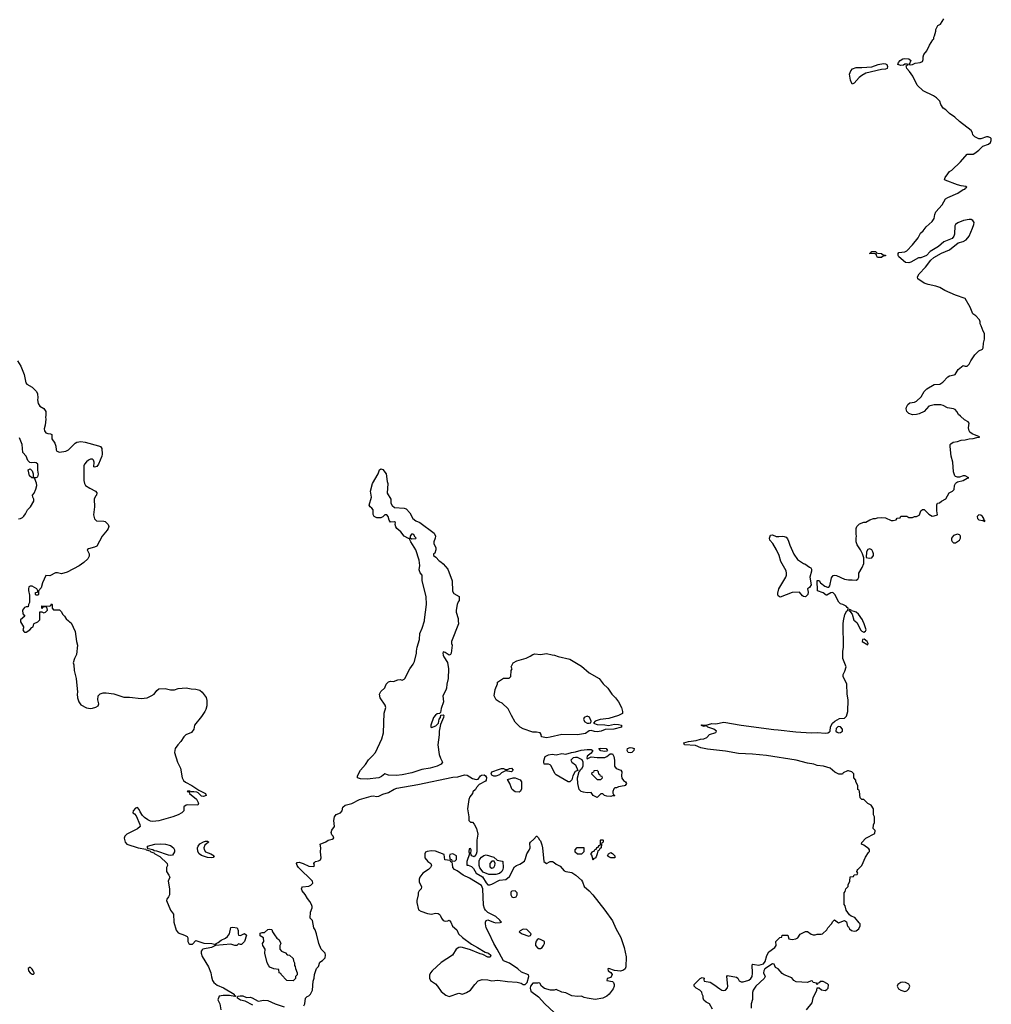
# Model space of a CAD drawing. Header units: inches. Extents: x 1793664 to 1898134, y 335751 to 468181.
# Tile 13 of 33: x 1873422 to 1883398, y 366065 to 376170. Entities that reach past the tile are written whole.
import ezdxf

# ---------------------------------------------------------------- set-up
doc = ezdxf.new("R2010")
doc.units = ezdxf.units.IN
doc.header["$MEASUREMENT"] = 0
for name, color, linetype in [('B8376', 7, 'Continuous'), ('B8377', 7, 'Continuous'), ('B8386', 7, 'Continuous'), ('B8387', 7, 'Continuous')]:
    doc.layers.add(name, color=color, linetype=linetype)

msp = doc.modelspace()

# ---------------------------------------------------------------- linework, layer by layer
at = {"layer": 'B8376', "color": 6, "elevation": 200}
for points in [[(1873432, 370000), (1873432, 369990), (1873460, 369940), (1873462, 369930), (1873456, 369910), (1873466, 369890), (1873470, 369885), (1873490, 369885), (1873526, 369910), (1873547, 369933), (1873562, 369938), (1873566, 369970), (1873570, 369974), (1873610, 369992), (1873618, 370000)], [(1873922, 370000), (1873932, 369992), (1873950, 369982), (1873991, 369890), (1874005, 369790), (1874016, 369750), (1874004, 369656), (1873984, 369616), (1873972, 369570), (1873978, 369550), (1873981, 369490), (1874003, 369410), (1874014, 369270), (1874011, 369250), (1874017, 369210), (1874031, 369170), (1874050, 369138), (1874108, 369108), (1874150, 369102), (1874170, 369105), (1874204, 369116), (1874229, 369130), (1874233, 369150), (1874225, 369190), (1874229, 369230), (1874237, 369243), (1874250, 369251), (1874278, 369262), (1874310, 369263), (1874390, 369253), (1874490, 369218), (1874550, 369219), (1874670, 369203), (1874730, 369212), (1874773, 369230), (1874804, 369250), (1874830, 369285), (1874850, 369302), (1874915, 369305), (1874970, 369294), (1875010, 369294), (1875050, 369307), (1875130, 369315), (1875182, 369302), (1875230, 369301), (1875270, 369291), (1875296, 369270), (1875335, 369215), (1875343, 369183), (1875344, 369130), (1875334, 369090), (1875324, 369070), (1875290, 369019), (1875216, 368930), (1875211, 368889), (1875186, 368854), (1875128, 368832), (1875107, 368810), (1875077, 368763), (1875045, 368730), (1875020, 368690), (1875013, 368650), (1875042, 368550), (1875073, 368490), (1875090, 368390), (1875104, 368364), (1875124, 368344), (1875190, 368312), (1875262, 368262), (1875331, 368230), (1875336, 368210), (1875310, 368197), (1875290, 368201), (1875255, 368235), (1875241, 368241), (1875210, 368246), (1875185, 368245), (1875170, 368252), (1875146, 368254), (1875142, 368250), (1875164, 368244), (1875167, 368230), (1875238, 368170), (1875258, 368130), (1875251, 368110), (1875150, 368113), (1875130, 368110), (1875109, 368091), (1875107, 368050), (1875088, 368030), (1875050, 368010), (1874994, 367990), (1874850, 367947), (1874790, 367942), (1874766, 367946), (1874739, 367959), (1874703, 367983), (1874683, 368003), (1874660, 368040), (1874650, 368066), (1874630, 368085), (1874610, 368079), (1874587, 368050), (1874585, 368030), (1874600, 368020), (1874619, 367999), (1874657, 367910), (1874658, 367890), (1874633, 367867), (1874522, 367810), (1874500, 367790), (1874494, 367770), (1874504, 367730), (1874521, 367710), (1874638, 367670), (1874716, 367656), (1874722, 367650), (1874760, 367640), (1874767, 367630), (1874799, 367619), (1874808, 367610), (1874861, 367581), (1874935, 367510), (1874941, 367490), (1874931, 367469), (1874928, 367430), (1874955, 367390), (1874963, 367370), (1874948, 367330), (1874960, 367250), (1874959, 367190), (1874951, 367170), (1874934, 367146), (1874931, 367130), (1874970, 367033), (1875003, 366990), (1875006, 366910), (1875030, 366826), (1875050, 366799), (1875115, 366775), (1875140, 366760), (1875148, 366748), (1875150, 366710), (1875160, 366690), (1875170, 366681), (1875196, 366684), (1875230, 366721), (1875314, 366694), (1875394, 366690), (1875422, 366682), (1875430, 366674), (1875438, 366682), (1875438, 366690), (1875461, 366699), (1875490, 366723), (1875535, 366745), (1875557, 366763), (1875575, 366790), (1875590, 366852), (1875610, 366858), (1875654, 366850), (1875664, 366824), (1875665, 366790), (1875670, 366774), (1875690, 366772), (1875730, 366792), (1875750, 366774), (1875731, 366709), (1875700, 366680), (1875690, 366678), (1875670, 366686), (1875650, 366668), (1875630, 366669), (1875590, 366682), (1875431, 366669), (1875390, 366647), (1875302, 366630), (1875294, 366626), (1875287, 366610), (1875284, 366590), (1875296, 366556), (1875361, 366450), (1875386, 366390), (1875392, 366348), (1875403, 366310), (1875416, 366290), (1875450, 366262), (1875513, 366233), (1875623, 366170), (1875623, 366163), (1875642, 366150), (1875630, 366146), (1875576, 366156), (1875510, 366155), (1875471, 366149), (1875458, 366110), (1875476, 366070), (1875487, 366010)], [(1877925, 370000), (1877926, 369970), (1877857, 369790), (1877857, 369770), (1877864, 369750), (1877853, 369670), (1877844, 369656), (1877830, 369649), (1877790, 369677), (1877770, 369682), (1877767, 369670), (1877769, 369650), (1877778, 369630), (1877815, 369575), (1877824, 369510), (1877822, 369410), (1877808, 369350), (1877804, 369310), (1877799, 369290), (1877768, 369230), (1877775, 369170), (1877750, 369101), (1877741, 369059), (1877731, 369049), (1877710, 369045), (1877690, 369034), (1877670, 369010), (1877642, 368930), (1877643, 368910), (1877650, 368905), (1877696, 368924), (1877721, 368950), (1877728, 368992), (1877743, 369010), (1877746, 369034), (1877770, 369037), (1877774, 369034), (1877777, 369030), (1877773, 369010), (1877742, 368938), (1877728, 368870), (1877728, 368830), (1877714, 368730), (1877728, 368628), (1877741, 368590), (1877763, 368550), (1877751, 368530), (1877710, 368510), (1877636, 368490), (1877550, 368474), (1877450, 368440), (1877350, 368420), (1877290, 368415), (1877210, 368417), (1877170, 368431), (1877136, 368404), (1877110, 368389), (1876990, 368377), (1876921, 368381), (1876889, 368390), (1876889, 368410), (1876922, 368470), (1876974, 368526), (1877005, 368575), (1877046, 368614), (1877074, 368650), (1877141, 368790), (1877156, 368850), (1877165, 369055), (1877182, 369110), (1877174, 369134), (1877122, 369210), (1877118, 369250), (1877130, 369274), (1877170, 369314), (1877186, 369350), (1877210, 369374), (1877230, 369382), (1877260, 369380), (1877303, 369397), (1877330, 369398), (1877350, 369392), (1877370, 369402), (1877378, 369410), (1877429, 369510), (1877463, 369557), (1877476, 369584), (1877497, 369670), (1877496, 369690), (1877504, 369730), (1877527, 369810), (1877532, 369870), (1877555, 369925), (1877577, 370000)], [(1876341, 366050), (1876350, 366070), (1876358, 366130), (1876375, 366145), (1876390, 366151), (1876409, 366170), (1876429, 366210), (1876436, 366304), (1876447, 366333), (1876449, 366370), (1876468, 366432), (1876490, 366454), (1876503, 366497), (1876530, 366515), (1876557, 366543), (1876563, 366570), (1876557, 366590), (1876519, 366630), (1876494, 366690), (1876469, 366789), (1876455, 366830), (1876442, 366850), (1876430, 366926), (1876406, 366950), (1876409, 367010), (1876424, 367056), (1876425, 367070), (1876419, 367090), (1876402, 367122), (1876377, 367150), (1876352, 367192), (1876322, 367230), (1876315, 367250), (1876318, 367262), (1876326, 367270), (1876390, 367279), (1876412, 367288), (1876433, 367310), (1876429, 367330), (1876285, 367470), (1876270, 367490), (1876263, 367510), (1876270, 367521), (1876290, 367523), (1876332, 367512), (1876390, 367484), (1876442, 367478), (1876448, 367490), (1876442, 367510), (1876450, 367522), (1876458, 367530), (1876490, 367537), (1876512, 367548), (1876519, 367570), (1876509, 367631), (1876514, 367670), (1876508, 367710), (1876567, 367733), (1876590, 367751), (1876630, 367759), (1876649, 367770), (1876642, 367790), (1876626, 367806), (1876621, 367830), (1876627, 367853), (1876654, 367890), (1876649, 367951), (1876653, 367990), (1876670, 368014), (1876715, 368030), (1876732, 368050), (1876741, 368090), (1876764, 368110), (1876833, 368127), (1876910, 368168), (1877030, 368203), (1877050, 368206), (1877090, 368197), (1877110, 368201), (1877150, 368223), (1877210, 368240), (1877267, 368273), (1877296, 368284), (1877510, 368321), (1877870, 368397), (1877921, 368399), (1877990, 368420), (1878016, 368416), (1878070, 368384), (1878110, 368371), (1878130, 368376), (1878152, 368410), (1878163, 368417), (1878190, 368421), (1878205, 368410), (1878214, 368394), (1878213, 368367), (1878204, 368356), (1878140, 368320), (1878111, 368289), (1878102, 368270), (1878075, 368245), (1878071, 368230), (1878045, 368195), (1878034, 368166), (1878019, 368070), (1878032, 367990), (1878033, 367953), (1878050, 367934), (1878070, 367934), (1878090, 367914), (1878111, 367871), (1878125, 367810), (1878116, 367750), (1878115, 367630), (1878110, 367606), (1878090, 367578), (1878066, 367590), (1878058, 367598), (1878055, 367610), (1878058, 367650), (1878050, 367666), (1878038, 367662), (1878034, 367630), (1878042, 367610), (1878012, 367530), (1878014, 367494), (1878026, 367494), (1878060, 367480), (1878080, 367460), (1878110, 367411), (1878175, 367375), (1878210, 367312), (1878230, 367291), (1878250, 367291), (1878270, 367299), (1878350, 367339), (1878415, 367345), (1878450, 367376), (1878503, 367477), (1878522, 367490), (1878558, 367502), (1878604, 367536), (1878617, 367563), (1878629, 367610), (1878654, 367646), (1878662, 367670), (1878660, 367720), (1878666, 367730), (1878700, 367760), (1878728, 367792), (1878732, 367792), (1878750, 367774), (1878757, 367757), (1878770, 367742), (1878783, 367703), (1878791, 367670), (1878802, 367530), (1878830, 367512), (1878869, 367531), (1878894, 367530), (1878910, 367522), (1878930, 367502), (1878970, 367482), (1879014, 367434), (1879030, 367427), (1879090, 367418), (1879131, 367391), (1879190, 367341), (1879202, 367322), (1879216, 367276), (1879270, 367231), (1879307, 367190), (1879430, 367031), (1879510, 366921), (1879542, 366842), (1879593, 366750), (1879627, 366650), (1879648, 366552), (1879644, 366450), (1879637, 366430), (1879623, 366417), (1879590, 366406), (1879530, 366413), (1879470, 366433), (1879462, 366430), (1879465, 366410), (1879491, 366391), (1879505, 366370), (1879490, 366342), (1879454, 366330), (1879452, 366310), (1879510, 366299), (1879519, 366290), (1879527, 366270), (1879527, 366250), (1879515, 366225), (1879475, 366170), (1879450, 366149), (1879410, 366129), (1879330, 366115), (1879248, 366128), (1879216, 366136), (1879190, 366149), (1879150, 366146), (1879092, 366152), (1879030, 366184), (1878989, 366189), (1878930, 366218), (1878911, 366209), (1878871, 366209), (1878810, 366226), (1878778, 366250), (1878762, 366282), (1878750, 366286), (1878738, 366282), (1878690, 366281), (1878668, 366252), (1878664, 366230), (1878670, 366201), (1878750, 366141), (1878814, 366070), (1878910, 365980)], [(1875817, 366057), (1875737, 366097), (1875689, 366109), (1875657, 366130), (1875658, 366142), (1875666, 366150), (1875687, 366153), (1875713, 366153), (1875750, 366136), (1875790, 366138), (1875810, 366132), (1875870, 366099), (1875930, 366108), (1875970, 366105), (1876045, 366070), (1876139, 366039)]]:
    msp.add_lwpolyline(points, dxfattribs=at)
for points in [[(1879467, 368927), (1879530, 368939), (1879570, 368938), (1879602, 368930), (1879602, 368910), (1879522, 368890), (1879435, 368885), (1879391, 368870), (1879350, 368863), (1879324, 368864), (1879290, 368877), (1879270, 368873), (1879230, 368846), (1879150, 368830), (1878990, 368834), (1878870, 368808), (1878830, 368801), (1878778, 368810), (1878775, 368835), (1878766, 368850), (1878730, 368857), (1878690, 368857), (1878590, 368893), (1878559, 368910), (1878510, 368961), (1878470, 369029), (1878438, 369098), (1878376, 369156), (1878344, 369170), (1878315, 369190), (1878295, 369230), (1878303, 369297), (1878327, 369353), (1878329, 369371), (1878390, 369411), (1878447, 369413), (1878466, 369430), (1878468, 369490), (1878478, 369510), (1878468, 369530), (1878488, 369570), (1878526, 369590), (1878622, 369618), (1878663, 369637), (1878690, 369656), (1878710, 369661), (1878770, 369656), (1878830, 369666), (1878889, 369651), (1878914, 369650), (1878950, 369636), (1879070, 369607), (1879190, 369534), (1879268, 369468), (1879371, 369410), (1879413, 369353), (1879461, 369310), (1879501, 369250), (1879541, 369210), (1879570, 369171), (1879601, 369110), (1879612, 369070), (1879610, 369049), (1879571, 369030), (1879470, 368999), (1879382, 368990), (1879332, 368970), (1879314, 368950), (1879350, 368936), (1879430, 368934)], [(1879250, 369023), (1879218, 369010), (1879211, 368990), (1879223, 368963), (1879250, 368951), (1879270, 368952), (1879286, 368954), (1879288, 368970), (1879272, 369012)], [(1879250, 368585), (1879290, 368605), (1879350, 368597), (1879430, 368599), (1879452, 368608), (1879484, 368636), (1879510, 368635), (1879522, 368610), (1879530, 368570), (1879528, 368508), (1879546, 368486), (1879593, 368470), (1879603, 368450), (1879600, 368410), (1879606, 368386), (1879622, 368362), (1879641, 368350), (1879651, 368330), (1879638, 368310), (1879630, 368307), (1879570, 368298), (1879550, 368288), (1879533, 368287), (1879522, 368278), (1879512, 368250), (1879513, 368233), (1879518, 368218), (1879534, 368210), (1879530, 368206), (1879510, 368206), (1879490, 368198), (1879450, 368202), (1879426, 368210), (1879410, 368226), (1879390, 368226), (1879350, 368189), (1879310, 368208), (1879290, 368238), (1879250, 368235), (1879210, 368242), (1879188, 368250), (1879168, 368270), (1879154, 368330), (1879149, 368390), (1879166, 368454), (1879170, 368454), (1879183, 368477), (1879195, 368485), (1879208, 368510), (1879209, 368550), (1879196, 368576), (1879150, 368597), (1879130, 368599), (1879106, 368594), (1879082, 368570), (1879092, 368550), (1879130, 368522), (1879154, 368466), (1879126, 368454), (1879102, 368410), (1879090, 368368), (1879070, 368348), (1879052, 368348), (1878930, 368419), (1878919, 368430), (1878877, 368517), (1878870, 368524), (1878850, 368529), (1878808, 368530), (1878802, 368550), (1878803, 368563), (1878818, 368610), (1878850, 368626), (1878890, 368631), (1878930, 368625), (1878990, 368638), (1879030, 368631), (1879086, 368650), (1879130, 368655), (1879187, 368673), (1879250, 368681), (1879290, 368679), (1879305, 368670), (1879290, 368642), (1879248, 368612), (1879245, 368590)], [(1879430, 368660), (1879390, 368667), (1879368, 368690), (1879390, 368695), (1879442, 368690), (1879456, 368670), (1879450, 368665)], [(1879690, 368645), (1879669, 368650), (1879659, 368670), (1879664, 368690), (1879690, 368701), (1879710, 368699), (1879732, 368690), (1879727, 368670), (1879706, 368650)], [(1878470, 368450), (1878410, 368461), (1878370, 368441), (1878350, 368420), (1878310, 368408), (1878290, 368407), (1878270, 368417), (1878262, 368430), (1878270, 368450), (1878350, 368480), (1878370, 368484), (1878390, 368485), (1878410, 368476), (1878430, 368475), (1878450, 368485), (1878470, 368488), (1878488, 368470)], [(1879350, 368466), (1879318, 368462), (1879313, 368447), (1879298, 368442), (1879294, 368430), (1879350, 368374), (1879390, 368374), (1879406, 368390), (1879402, 368402), (1879387, 368407), (1879382, 368422), (1879367, 368427), (1879366, 368450)], [(1878550, 368242), (1878510, 368246), (1878479, 368270), (1878470, 368282), (1878453, 368330), (1878430, 368371), (1878490, 368390), (1878510, 368390), (1878562, 368370), (1878574, 368350), (1878573, 368273), (1878562, 368250)], [(1875390, 367568), (1875350, 367572), (1875290, 367594), (1875266, 367610), (1875250, 367633), (1875248, 367670), (1875254, 367690), (1875270, 367711), (1875310, 367734), (1875330, 367738), (1875350, 367739), (1875365, 367730), (1875343, 367717), (1875323, 367697), (1875313, 367670), (1875315, 367655), (1875331, 367630), (1875385, 367610), (1875418, 367590), (1875407, 367573)], [(1879310, 367546), (1879296, 367596), (1879286, 367610), (1879307, 367633), (1879322, 367638), (1879327, 367653), (1879342, 367658), (1879350, 367674), (1879362, 367678), (1879370, 367694), (1879382, 367698), (1879386, 367710), (1879386, 367750), (1879390, 367754), (1879410, 367754), (1879414, 367750), (1879413, 367733), (1879410, 367726), (1879398, 367722), (1879394, 367710), (1879392, 367670), (1879378, 367662), (1879370, 367646), (1879358, 367642), (1879352, 367608), (1879340, 367580), (1879330, 367566), (1879318, 367562)], [(1874970, 367592), (1874950, 367595), (1874830, 367636), (1874802, 367642), (1874788, 367650), (1874741, 367661), (1874735, 367670), (1874735, 367690), (1874811, 367709), (1874870, 367714), (1874919, 367710), (1874970, 367695), (1875002, 367670), (1875010, 367650), (1875010, 367629), (1874990, 367597)], [(1877650, 367641), (1877605, 367635), (1877590, 367626), (1877582, 367610), (1877582, 367570), (1877611, 367530), (1877645, 367510), (1877651, 367490), (1877641, 367470), (1877619, 367450), (1877560, 367410), (1877529, 367371), (1877524, 367350), (1877524, 367324), (1877547, 367270), (1877545, 367250), (1877525, 367230), (1877515, 367210), (1877514, 367190), (1877499, 367130), (1877499, 367110), (1877516, 367036), (1877540, 367020), (1877610, 366996), (1877650, 366991), (1877690, 367000), (1877717, 366997), (1877730, 366991), (1877739, 366979), (1877752, 366950), (1877770, 366925), (1877790, 366918), (1877817, 366923), (1877830, 366930), (1877848, 366908), (1877867, 366867), (1877911, 366830), (1877928, 366790), (1877969, 366750), (1878061, 366681), (1878123, 366650), (1878201, 366601), (1878235, 366590), (1878261, 366570), (1878254, 366550), (1878230, 366550), (1878178, 366578), (1878150, 366584), (1878050, 366623), (1877970, 366648), (1877950, 366653), (1877930, 366650), (1877903, 366630), (1877866, 366570), (1877750, 366496), (1877656, 366410), (1877639, 366390), (1877630, 366366), (1877630, 366334), (1877641, 366310), (1877690, 366276), (1877713, 366253), (1877750, 366196), (1877798, 366158), (1877830, 366147), (1877930, 366181), (1877970, 366171), (1878010, 366185), (1878049, 366211), (1878094, 366270), (1878130, 366306), (1878170, 366321), (1878230, 366317), (1878270, 366307), (1878330, 366312), (1878430, 366298), (1878530, 366292), (1878570, 366281), (1878590, 366270), (1878612, 366268), (1878633, 366290), (1878648, 366350), (1878647, 366367), (1878575, 366395), (1878535, 366430), (1878450, 366489), (1878388, 366510), (1878326, 366630), (1878290, 366689), (1878239, 366799), (1878210, 366849), (1878203, 366890), (1878204, 366910), (1878210, 366924), (1878230, 366931), (1878287, 366907), (1878310, 366902), (1878356, 366904), (1878368, 366910), (1878358, 366918), (1878353, 366930), (1878310, 366967), (1878230, 367009), (1878205, 367030), (1878193, 367050), (1878184, 367084), (1878179, 367250), (1878163, 367283), (1878041, 367361), (1877975, 367390), (1877915, 367435), (1877886, 367450), (1877868, 367470), (1877867, 367507), (1877862, 367522), (1877850, 367526), (1877842, 367542), (1877787, 367547), (1877782, 367602), (1877690, 367637)], [(1879150, 367606), (1879127, 367627), (1879126, 367650), (1879147, 367673), (1879213, 367673), (1879214, 367630), (1879190, 367606)], [(1879530, 367568), (1879490, 367569), (1879470, 367578), (1879458, 367590), (1879466, 367610), (1879490, 367622), (1879510, 367614), (1879531, 367590), (1879534, 367570)], [(1877870, 367608), (1877838, 367602), (1877834, 367590), (1877838, 367558), (1877854, 367550), (1877858, 367538), (1877890, 367534), (1877907, 367553), (1877906, 367590)], [(1878310, 367397), (1878238, 367398), (1878182, 367422), (1878147, 367467), (1878139, 367490), (1878141, 367539), (1878146, 367554), (1878163, 367577), (1878186, 367594), (1878210, 367598), (1878290, 367576), (1878323, 367543), (1878375, 367535), (1878382, 367530), (1878387, 367470), (1878383, 367450), (1878371, 367430), (1878350, 367409)], [(1878270, 367535), (1878248, 367512), (1878250, 367482), (1878254, 367474), (1878270, 367461), (1878289, 367471), (1878299, 367490), (1878304, 367510), (1878293, 367533)], [(1878510, 367229), (1878475, 367225), (1878465, 367215), (1878464, 367190), (1878476, 367170), (1878490, 367160), (1878510, 367164), (1878518, 367170), (1878530, 367190), (1878529, 367210)], [(1876230, 366306), (1876166, 366310), (1876106, 366370), (1876102, 366382), (1876086, 366390), (1876082, 366422), (1876030, 366428), (1875990, 366448), (1875980, 366460), (1875964, 366490), (1875939, 366590), (1875941, 366630), (1875917, 366670), (1875914, 366690), (1875928, 366710), (1875927, 366747), (1875890, 366768), (1875890, 366794), (1875910, 366802), (1875936, 366804), (1875970, 366832), (1875983, 366837), (1876010, 366832), (1876018, 366810), (1876038, 366778), (1876063, 366743), (1876082, 366730), (1876100, 366700), (1876102, 366690), (1876092, 366668), (1876092, 366630), (1876110, 366612), (1876152, 366592), (1876170, 366574), (1876194, 366570), (1876230, 366534), (1876233, 366513), (1876242, 366490), (1876244, 366464), (1876252, 366452), (1876253, 366433), (1876272, 366390), (1876272, 366368), (1876254, 366350), (1876254, 366330)], [(1878590, 366838), (1878560, 366820), (1878552, 366810), (1878582, 366790), (1878650, 366766), (1878668, 366770), (1878673, 366790), (1878630, 366833)], [(1878750, 366736), (1878734, 366726), (1878725, 366715), (1878717, 366690), (1878717, 366670), (1878742, 366642), (1878750, 366637), (1878770, 366639), (1878788, 366650), (1878801, 366670), (1878810, 366690), (1878809, 366709), (1878770, 366732)], [(1873530, 366445), (1873510, 366433), (1873512, 366410), (1873530, 366390), (1873550, 366375), (1873565, 366375), (1873570, 366382), (1873571, 366390), (1873561, 366410), (1873550, 366427)]]:
    msp.add_lwpolyline(points, close=True, dxfattribs=at)
at = {"layer": 'B8377', "color": 6, "elevation": 200}
for points in [[(1873399, 372670), (1873433, 372613), (1873469, 372530), (1873485, 372445), (1873496, 372430), (1873550, 372398), (1873594, 372353), (1873605, 372330), (1873609, 372291), (1873604, 372270), (1873611, 372231), (1873630, 372205), (1873670, 372181), (1873691, 372150), (1873691, 372109), (1873686, 372090), (1873691, 372070), (1873684, 372010), (1873674, 371970), (1873676, 371950), (1873690, 371931), (1873710, 371922), (1873740, 371920), (1873752, 371912), (1873751, 371870), (1873784, 371824), (1873793, 371793), (1873795, 371755), (1873803, 371743), (1873832, 371732), (1873897, 371743), (1873923, 371757), (1873990, 371824), (1874010, 371834), (1874050, 371841), (1874095, 371835), (1874230, 371798), (1874251, 371790), (1874266, 371770), (1874269, 371710), (1874265, 371690), (1874230, 371609), (1874214, 371586), (1874190, 371579), (1874183, 371583), (1874186, 371630), (1874181, 371650), (1874170, 371660), (1874150, 371660), (1874130, 371650), (1874107, 371633), (1874089, 371610), (1874080, 371590), (1874079, 371570), (1874080, 371440), (1874087, 371410), (1874099, 371390), (1874141, 371361), (1874202, 371330), (1874213, 371313), (1874211, 371290), (1874200, 371280), (1874186, 371250), (1874191, 371170), (1874181, 371090), (1874189, 371049), (1874210, 371027), (1874285, 371025), (1874300, 371020), (1874331, 370990), (1874338, 370970), (1874331, 370950), (1874321, 370930), (1874270, 370869), (1874213, 370767), (1874190, 370756), (1874130, 370740), (1874115, 370730), (1874134, 370690), (1874136, 370664), (1874122, 370638), (1874080, 370600), (1874033, 370567), (1873910, 370499), (1873850, 370482), (1873810, 370495), (1873790, 370495), (1873730, 370464), (1873690, 370466), (1873657, 370390), (1873642, 370338), (1873614, 370310), (1873614, 370270), (1873610, 370266), (1873590, 370266), (1873586, 370270), (1873586, 370290), (1873606, 370294), (1873608, 370310), (1873598, 370330), (1873550, 370355), (1873530, 370357), (1873517, 370350), (1873511, 370330), (1873511, 370311), (1873524, 370264), (1873522, 370190), (1873512, 370170), (1873510, 370146), (1873490, 370146), (1873470, 370138), (1873452, 370110), (1873453, 370073), (1873474, 370050), (1873432, 370010), (1873432, 370000)], [(1873410, 371049), (1873430, 371050), (1873450, 371060), (1873465, 371075), (1873482, 371098), (1873501, 371139), (1873532, 371170), (1873569, 371230), (1873569, 371249), (1873558, 371270), (1873555, 371290), (1873570, 371311), (1873587, 371353), (1873597, 371390), (1873593, 371413), (1873579, 371459), (1873569, 371469), (1873548, 371470), (1873522, 371490), (1873509, 371551), (1873530, 371562), (1873550, 371542), (1873561, 371510), (1873562, 371482), (1873572, 371472), (1873590, 371471), (1873610, 371478), (1873615, 371505), (1873607, 371547), (1873609, 371609), (1873590, 371624), (1873570, 371626), (1873541, 371621), (1873525, 371625), (1873506, 371646), (1873489, 371690), (1873453, 371730), (1873446, 371810), (1873419, 371879)], [(1877577, 370000), (1877580, 370010), (1877598, 370170), (1877596, 370250), (1877556, 370410), (1877555, 370470), (1877535, 370495), (1877525, 370525), (1877530, 370570), (1877523, 370623), (1877490, 370728), (1877439, 370810), (1877427, 370833), (1877427, 370847), (1877413, 370847), (1877370, 370870), (1877335, 370915), (1877294, 370950), (1877284, 370964), (1877277, 370990), (1877279, 371010), (1877270, 371017), (1877230, 371014), (1877214, 371034), (1877204, 371070), (1877190, 371089), (1877170, 371089), (1877152, 371068), (1877130, 371058), (1877090, 371058), (1877062, 371070), (1877052, 371092), (1877050, 371139), (1877037, 371157), (1877019, 371170), (1877009, 371189), (1877033, 371270), (1877025, 371330), (1877045, 371410), (1877101, 371510), (1877118, 371550), (1877130, 371562), (1877150, 371554), (1877186, 371510), (1877196, 371430), (1877203, 371410), (1877196, 371310), (1877232, 371250), (1877232, 371210), (1877245, 371185), (1877270, 371165), (1877370, 371157), (1877390, 371151), (1877427, 371110), (1877458, 371050), (1877490, 371027), (1877530, 371011), (1877679, 370899), (1877690, 370870), (1877689, 370850), (1877675, 370810), (1877675, 370790), (1877694, 370754), (1877696, 370730), (1877683, 370697), (1877672, 370690), (1877672, 370670), (1877696, 370656), (1877730, 370616), (1877747, 370607), (1877770, 370586), (1877817, 370530), (1877863, 370410), (1877865, 370305), (1877880, 370280), (1877934, 370250), (1877934, 370210), (1877924, 370196), (1877913, 370167), (1877902, 370110), (1877903, 370090), (1877924, 370024), (1877925, 370000)], [(1873618, 370000), (1873628, 370010), (1873630, 370094), (1873650, 370094), (1873670, 370082), (1873686, 370090), (1873706, 370110), (1873702, 370142), (1873670, 370146), (1873658, 370142), (1873650, 370126), (1873650, 370154), (1873727, 370153), (1873742, 370158), (1873750, 370174), (1873754, 370170), (1873754, 370130), (1873770, 370114), (1873830, 370114), (1873850, 370094), (1873862, 370070), (1873882, 370050), (1873900, 370020), (1873922, 370000)]]:
    msp.add_lwpolyline(points, dxfattribs=at)
msp.add_lwpolyline([(1877458, 370890), (1877445, 370890), (1877431, 370870), (1877432, 370852), (1877444, 370844), (1877490, 370846), (1877494, 370850), (1877481, 370861), (1877470, 370882)], close=True, dxfattribs=at)
at = {"layer": 'B8386', "color": 6, "elevation": 200}
for points in [[(1880536, 366016), (1880506, 366070), (1880470, 366086), (1880448, 366108), (1880438, 366130), (1880438, 366150), (1880428, 366170), (1880426, 366190), (1880406, 366210), (1880366, 366230), (1880348, 366250), (1880348, 366270), (1880408, 366330), (1880430, 366342), (1880450, 366332), (1880445, 366315), (1880450, 366302), (1880510, 366293), (1880550, 366270), (1880610, 366223), (1880630, 366211), (1880650, 366206), (1880670, 366211), (1880690, 366234), (1880693, 366250), (1880682, 366350), (1880690, 366362), (1880783, 366343), (1880794, 366334), (1880810, 366306), (1880830, 366297), (1880850, 366296), (1880910, 366313), (1880930, 366330), (1880941, 366350), (1880945, 366385), (1880942, 366470), (1880950, 366476), (1880965, 366475), (1881010, 366467), (1881060, 366480), (1881076, 366504), (1881094, 366566), (1881115, 366605), (1881175, 366650), (1881188, 366670), (1881186, 366710), (1881226, 366750), (1881246, 366754), (1881250, 366774), (1881310, 366774), (1881318, 366738), (1881352, 366732), (1881390, 366736), (1881410, 366747), (1881435, 366785), (1881489, 366811), (1881511, 366811), (1881550, 366785), (1881570, 366778), (1881590, 366778), (1881610, 366785), (1881650, 366785), (1881666, 366790), (1881708, 366830), (1881718, 366850), (1881758, 366890), (1881770, 366914), (1881788, 366932), (1881830, 366902), (1881890, 366925), (1881900, 366920), (1881910, 366912), (1881917, 366877), (1881924, 366864), (1881930, 366861), (1881941, 366841), (1881963, 366823), (1881990, 366816), (1882010, 366820), (1882039, 366841), (1882053, 366870), (1882050, 366890), (1882042, 366902), (1881995, 366955), (1881958, 366970), (1881942, 366982), (1881909, 367030), (1881896, 367076), (1881886, 367090), (1881886, 367210), (1881896, 367224), (1881906, 367250), (1881927, 367273), (1881928, 367292), (1881946, 367330), (1881948, 367372), (1881982, 367378), (1881990, 367394), (1882022, 367398), (1882026, 367410), (1882018, 367430), (1882020, 367440), (1882026, 367450), (1882068, 367490), (1882105, 367575), (1882136, 367624), (1882147, 367633), (1882148, 367650), (1882140, 367660), (1882090, 367698), (1882066, 367710), (1882067, 367727), (1882110, 367772), (1882202, 367818), (1882206, 367850), (1882186, 367870), (1882187, 367907), (1882198, 367930), (1882198, 367990), (1882188, 368010), (1882188, 368070), (1882166, 368110), (1882130, 368126), (1882090, 368166), (1882070, 368166), (1882050, 368186), (1882046, 368250), (1882042, 368262), (1882026, 368270), (1882026, 368310), (1882008, 368348), (1882007, 368367), (1881986, 368390), (1881986, 368430), (1881966, 368450), (1881930, 368462), (1881920, 368460), (1881878, 368442), (1881870, 368426), (1881833, 368427), (1881790, 368448), (1881742, 368490), (1881674, 368510), (1881610, 368517), (1881576, 368530), (1881510, 368541), (1881393, 368570), (1881090, 368620), (1880946, 368634), (1880801, 368641), (1880670, 368663), (1880483, 368683), (1880416, 368696), (1880360, 368720), (1880249, 368730), (1880242, 368750), (1880290, 368763), (1880366, 368774), (1880413, 368787), (1880446, 368790), (1880478, 368802), (1880506, 368834), (1880570, 368854), (1880578, 368870), (1880550, 368889), (1880488, 368910), (1880470, 368928), (1880450, 368918), (1880430, 368922), (1880418, 368930), (1880430, 368935), (1880470, 368931), (1880530, 368947), (1880570, 368944), (1880650, 368962), (1880829, 368929), (1881164, 368884), (1881210, 368883), (1881390, 368861), (1881547, 368853), (1881615, 368855), (1881692, 368848), (1881718, 368850), (1881738, 368862), (1881744, 368870), (1881746, 368914), (1881768, 368950), (1881790, 368972), (1881840, 369000), (1881890, 369002), (1881910, 369022), (1881924, 369070), (1881929, 369190), (1881919, 369250), (1881914, 369350), (1881878, 369430), (1881878, 369450), (1881895, 369485), (1881908, 369530), (1881875, 369615), (1881874, 369686), (1881879, 369730), (1881877, 369970), (1881882, 370000)], [(1881998, 370000), (1882021, 369981), (1882054, 369910), (1882070, 369894), (1882090, 369886), (1882105, 369895), (1882113, 369910), (1882094, 369970), (1882080, 370000)], [(1881502, 366010), (1881558, 366082), (1881570, 366132), (1881608, 366210), (1881610, 366234), (1881630, 366234), (1881653, 366213), (1881693, 366207), (1881710, 366217), (1881722, 366230), (1881725, 366265), (1881717, 366277), (1881670, 366299), (1881642, 366298), (1881630, 366286), (1881618, 366282), (1881610, 366266), (1881602, 366282), (1881570, 366288), (1881562, 366302), (1881550, 366306), (1881510, 366289), (1881395, 366295), (1881370, 366309), (1881350, 366338), (1881270, 366369), (1881250, 366382), (1881210, 366428), (1881183, 366443), (1881170, 366478), (1881150, 366482), (1881071, 366429), (1881061, 366410), (1881059, 366390), (1881075, 366350), (1881067, 366330), (1880981, 366250), (1880953, 366210), (1880947, 366187), (1880945, 366115), (1880931, 366070), (1880934, 366026)]]:
    msp.add_lwpolyline(points, dxfattribs=at)
for points in [[(1882093, 369813), (1882074, 369810), (1882072, 369790), (1882130, 369754), (1882134, 369770), (1882122, 369790)], [(1881825, 368915), (1881805, 368895), (1881803, 368870), (1881817, 368857), (1881830, 368853), (1881850, 368856), (1881870, 368870), (1881869, 368890), (1881850, 368913)], [(1882490, 366291), (1882470, 366288), (1882439, 366270), (1882432, 366250), (1882445, 366225), (1882469, 366209), (1882490, 366203), (1882510, 366198), (1882530, 366204), (1882550, 366225), (1882560, 366250), (1882550, 366272), (1882516, 366290)]]:
    msp.add_lwpolyline(points, close=True, dxfattribs=at)
at = {"layer": 'B8387', "color": 6, "elevation": 200}
for points in [[(1881882, 370000), (1881893, 370067), (1881916, 370104), (1881926, 370110), (1881928, 370130), (1881917, 370137), (1881909, 370150), (1881874, 370170), (1881850, 370177), (1881832, 370192), (1881793, 370270), (1881770, 370291), (1881750, 370288), (1881710, 370264), (1881704, 370264), (1881670, 370287), (1881614, 370310), (1881610, 370414), (1881630, 370414), (1881645, 370390), (1881690, 370356), (1881715, 370345), (1881730, 370346), (1881739, 370361), (1881758, 370442), (1881773, 370467), (1881789, 370471), (1881810, 370467), (1881892, 370430), (1881930, 370421), (1881970, 370423), (1882010, 370418), (1882028, 370430), (1882038, 370450), (1882038, 370490), (1882072, 370548), (1882089, 370590), (1882088, 370648), (1882075, 370690), (1882055, 370730), (1882020, 370780), (1882009, 370810), (1882009, 370849), (1882014, 370870), (1882009, 370890), (1882009, 370950), (1882018, 370970), (1882045, 370995), (1882090, 371012), (1882110, 371012), (1882150, 371038), (1882189, 371051), (1882210, 371051), (1882230, 371058), (1882270, 371062), (1882310, 371058), (1882370, 371032), (1882390, 371032), (1882422, 371038), (1882430, 371054), (1882462, 371058), (1882470, 371074), (1882530, 371074), (1882550, 371062), (1882590, 371062), (1882609, 371071), (1882630, 371071), (1882656, 371084), (1882662, 371090), (1882675, 371130), (1882690, 371145), (1882710, 371145), (1882755, 371095), (1882790, 371075), (1882810, 371077), (1882846, 371090), (1882838, 371130), (1882838, 371190), (1882846, 371210), (1882867, 371213), (1882886, 371230), (1882930, 371252), (1882965, 371315), (1882998, 371330), (1883015, 371350), (1883019, 371390), (1883029, 371410), (1883040, 371420), (1883052, 371428), (1883110, 371440), (1883150, 371466), (1883166, 371470), (1883130, 371489), (1883110, 371489), (1883070, 371476), (1883050, 371476), (1883030, 371482), (1883023, 371490), (1883010, 371530), (1883002, 371630), (1882987, 371690), (1882974, 371790), (1882975, 371810), (1882981, 371819), (1883005, 371835), (1883050, 371842), (1883090, 371855), (1883130, 371858), (1883170, 371869), (1883210, 371871), (1883250, 371884), (1883275, 371885), (1883275, 371890), (1883200, 371920), (1883177, 371937), (1883169, 371950), (1883163, 371983), (1883169, 372030), (1883162, 372042), (1883124, 372064), (1883080, 372100), (1883060, 372120), (1883045, 372150), (1883026, 372170), (1883010, 372178), (1882947, 372187), (1882905, 372210), (1882879, 372219), (1882810, 372219), (1882755, 372205), (1882707, 372150), (1882656, 372124), (1882630, 372117), (1882590, 372114), (1882550, 372129), (1882532, 372150), (1882525, 372175), (1882526, 372194), (1882540, 372220), (1882563, 372237), (1882610, 372246), (1882630, 372255), (1882679, 372301), (1882707, 372353), (1882737, 372383), (1882810, 372428), (1882870, 372431), (1882900, 372450), (1882950, 372506), (1882970, 372517), (1883016, 372524), (1883028, 372530), (1883058, 372582), (1883110, 372622), (1883130, 372614), (1883150, 372614), (1883170, 372634), (1883188, 372670), (1883228, 372730), (1883269, 372771), (1883306, 372790), (1883316, 372804), (1883318, 372850), (1883327, 372893), (1883328, 372950), (1883315, 372975), (1883295, 373030), (1883282, 373050), (1883282, 373070), (1883275, 373090), (1883238, 373130), (1883209, 373150), (1883180, 373220), (1883130, 373308), (1883030, 373344), (1882922, 373390), (1882870, 373421), (1882830, 373435), (1882750, 373452), (1882708, 373468), (1882644, 373510), (1882639, 373530), (1882657, 373563), (1882723, 373630), (1882778, 373702), (1882809, 373731), (1882887, 373773), (1882970, 373808), (1883059, 373881), (1883110, 373894), (1883141, 373910), (1883171, 373950), (1883205, 374030), (1883219, 374070), (1883221, 374090), (1883209, 374110), (1883190, 374119), (1883170, 374121), (1883112, 374110), (1883053, 374087), (1883031, 374070), (1883024, 374056), (1883019, 373970), (1883012, 373948), (1882995, 373925), (1882911, 373890), (1882857, 373843), (1882770, 373793), (1882731, 373749), (1882673, 373727), (1882650, 373726), (1882570, 373681), (1882550, 373674), (1882518, 373678), (1882450, 373735), (1882441, 373750), (1882441, 373770), (1882450, 373781), (1882510, 373787), (1882530, 373799), (1882590, 373861), (1882647, 373933), (1882670, 373979), (1882698, 374002), (1882730, 374043), (1882790, 374099), (1882810, 374130), (1882818, 374170), (1882830, 374197), (1882895, 374270), (1882927, 374333), (1882950, 374347), (1883055, 374390), (1883110, 374426), (1883126, 374430), (1883135, 374445), (1883146, 374450), (1883138, 374458), (1883090, 374464), (1883050, 374475), (1882925, 374525), (1882918, 374530), (1882924, 374550), (1882953, 374590), (1882970, 374611), (1882994, 374626), (1883083, 374710), (1883149, 374790), (1883210, 374791), (1883230, 374802), (1883270, 374831), (1883310, 374871), (1883370, 374892), (1883388, 374910), (1883398, 374930), (1883398, 374950), (1883390, 374958), (1883367, 374967), (1883350, 374968), (1883291, 374949), (1883271, 374949), (1883229, 374969), (1883209, 374989), (1883205, 375010), (1883192, 375032), (1883070, 375124), (1883025, 375170), (1882968, 375208), (1882930, 375246), (1882904, 375264), (1882881, 375301), (1882870, 375333), (1882835, 375370), (1882805, 375390), (1882700, 375440), (1882638, 375498), (1882591, 375591), (1882559, 375639), (1882529, 375670), (1882523, 375697), (1882546, 375710), (1882535, 375715), (1882510, 375714), (1882495, 375705), (1882470, 375699), (1882438, 375710), (1882444, 375730), (1882463, 375750), (1882490, 375768), (1882510, 375773), (1882550, 375770), (1882571, 375750), (1882554, 375710), (1882568, 375708), (1882590, 375711), (1882616, 375724), (1882669, 375731), (1882690, 375742), (1882698, 375762), (1882699, 375790), (1882706, 375814), (1882735, 375850), (1882762, 375910), (1882796, 375964), (1882807, 375973), (1882808, 375990), (1882816, 376004), (1882828, 376052), (1882829, 376070), (1882848, 376110), (1882875, 376125), (1882910, 376178)], [(1882080, 370000), (1882075, 370010), (1882033, 370070), (1882010, 370089), (1881990, 370098), (1881962, 370102), (1881958, 370110), (1881944, 370116), (1881934, 370110), (1881954, 370094), (1881952, 370090), (1881971, 370071), (1881988, 370008), (1881998, 370000)]]:
    msp.add_lwpolyline(points, dxfattribs=at)
for points in [[(1881970, 375509), (1881952, 375550), (1881943, 375610), (1881954, 375646), (1881974, 375666), (1882010, 375678), (1882070, 375678), (1882170, 375688), (1882235, 375710), (1882290, 375722), (1882310, 375719), (1882325, 375710), (1882331, 375691), (1882330, 375669), (1882310, 375661), (1882270, 375660), (1882110, 375620), (1882070, 375598), (1882042, 375578), (1881990, 375519)], [(1882230, 373729), (1882218, 373750), (1882218, 373758), (1882207, 373767), (1882146, 373770), (1882162, 373778), (1882170, 373792), (1882207, 373793), (1882214, 373790), (1882218, 373778), (1882233, 373773), (1882271, 373771), (1882290, 373754), (1882313, 373753), (1882310, 373748), (1882290, 373746), (1882270, 373729)], [(1883270, 371090), (1883254, 371070), (1883257, 371050), (1883270, 371038), (1883309, 371031), (1883314, 371034), (1883314, 371030), (1883330, 371022), (1883333, 371030), (1883321, 371041), (1883321, 371050), (1883307, 371070), (1883290, 371084)], [(1881215, 370865), (1881251, 370871), (1881270, 370868), (1881290, 370859), (1881304, 370844), (1881317, 370817), (1881330, 370776), (1881370, 370684), (1881408, 370630), (1881470, 370588), (1881485, 370585), (1881530, 370551), (1881545, 370545), (1881552, 370532), (1881551, 370511), (1881535, 370450), (1881548, 370370), (1881530, 370342), (1881512, 370330), (1881516, 370296), (1881513, 370270), (1881490, 370247), (1881470, 370249), (1881458, 370258), (1881430, 370295), (1881352, 370290), (1881230, 370244), (1881210, 370258), (1881205, 370270), (1881206, 370286), (1881215, 370330), (1881289, 370450), (1881296, 370470), (1881296, 370490), (1881290, 370514), (1881238, 370610), (1881220, 370670), (1881192, 370730), (1881154, 370794), (1881125, 370830), (1881120, 370850), (1881130, 370879), (1881150, 370885), (1881190, 370867)], [(1883050, 370892), (1883010, 370878), (1882989, 370850), (1882988, 370830), (1882995, 370815), (1883010, 370803), (1883030, 370801), (1883072, 370828), (1883083, 370850), (1883082, 370870), (1883077, 370877), (1883070, 370885)], [(1882150, 370739), (1882130, 370734), (1882116, 370710), (1882112, 370652), (1882143, 370643), (1882170, 370646), (1882190, 370670), (1882190, 370690), (1882182, 370710), (1882170, 370729)]]:
    msp.add_lwpolyline(points, close=True, dxfattribs=at)

doc.saveas('drawing.dxf')
